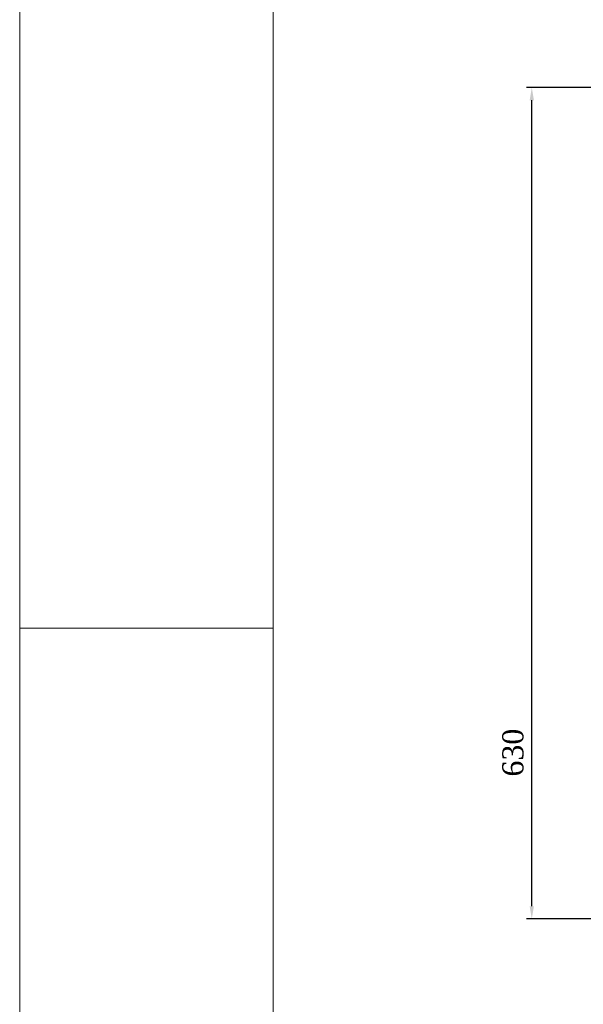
# Model space of a CAD drawing. Header units: millimetres. Extents: x 559 to 1365, y 424 to 1103.
# Tile 23 of 78: x 559 to 666, y 745 to 932. Entities that reach past the tile are written whole.
import ezdxf

# ---------------------------------------------------------------- set-up
doc = ezdxf.new("R2010")
doc.units = ezdxf.units.MM
doc.header["$PDSIZE"] = -1
doc.layers.add('5', color=7, linetype='Continuous', lineweight=35)
doc.layers.add('C7线性', color=7, linetype='Continuous')
doc.styles.get("Standard").update_dxf_attribs({"font": 'times.ttf'})
doc.dimstyles.new('副本 (2) (3) ISO-25', dxfattribs={"dimtxt": 5, "dimasz": 2.4, "dimexe": 1, "dimexo": 0, "dimgap": 1.524, "dimtad": 1, "dimtoh": 1, "dimdec": 1, "dimlfac": 4, "dimdsep": 46, "dimtxsty": 'Standard', "dimcen": 2.5, "dimazin": 2, "dimtfac": 1, "dimtdec": 3, "dimtmove": 0, "dimatfit": 3, "dimfxl": 1, "dimtzin": 0, "dimarcsym": 0})

# ---------------------------------------------------------------- blocks, each defined once
blk = doc.blocks.new('*D133')
at = {"layer": 'C7线性', "color": 0, "lineweight": -2}
for p, q in [((700.14, 919.14), (654.99, 919.14)), ((655.99, 764.04), (655.99, 916.74)), ((702.03, 761.64), (654.99, 761.64))]:
    blk.add_line(p, q, dxfattribs=at)
at = {"layer": 'C7线性', "color": 0}
for points in [[(656.39, 916.74), (655.59, 916.74), (655.99, 919.14)], [(655.59, 764.04), (656.39, 764.04), (655.99, 761.64)]]:
    blk.add_solid(points, dxfattribs=at)
at = {"layer": 'Defpoints', "color": 0}
for p in [(655.99, 919.14), (700.14, 919.14), (702.03, 761.64)]:
    blk.add_point(p, dxfattribs=at)
at = {"layer": 'C7线性', "color": 0, "insert": (650.4, 793.14), "char_height": 4, "attachment_point": 2, "rotation": 90}
blk.add_mtext('630', dxfattribs=at)

msp = doc.modelspace()

# ---------------------------------------------------------------- linework, layer by layer
at = {"layer": '5', "lineweight": 5}
for p, q in [((558.9933, 1101.8295), (558.9933, 531.5913)), ((606.9932, 1092.2295), (606.9932, 541.1913))]:
    msp.add_line(p, q, dxfattribs=at)
at = {"layer": '5', "color": 7, "lineweight": 5}
msp.add_line((558.9933, 816.7104), (606.9932, 816.7104), dxfattribs=at)

# ---------------------------------------------------------------- dimensions: what is measured, and where the dimension line sits
at = {"layer": 'C7线性', "color": 7}
dim = msp.add_linear_dim(base=(655.9914, 919.1367), p1=(702.0304, 761.6367), p2=(700.1367, 919.1367), angle=90, dimstyle='副本 (2) (3) ISO-25', override={"dimtxt": 4, "dimpost": '<>', "dimtvp": 0.1}, dxfattribs=at)
dim.commit()
dim.dimension.update_dxf_attribs({"geometry": '*D133', "text_midpoint": (655.9914, 793.1367), "dimtype": 160})

doc.saveas('drawing.dxf')
